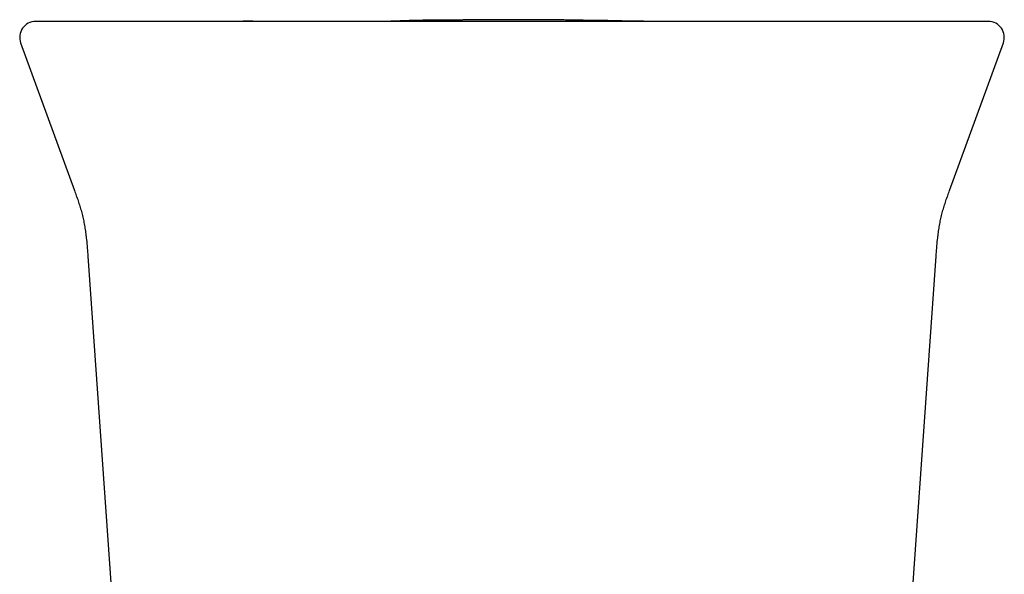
# Model space of a CAD drawing. Header units: millimetres. Extents: x 8 to 869, y 12 to 780.
# Tile 26 of 39: x 492 to 541, y 402 to 430. Entities that reach past the tile are written whole.
import ezdxf

# ---------------------------------------------------------------- set-up
doc = ezdxf.new("R2010")
doc.units = ezdxf.units.MM

msp = doc.modelspace()

# ---------------------------------------------------------------- linework, layer by layer
at = {"color": 7, "linetype": 'Continuous', "lineweight": 30}
for p, q in [((533.6, 429.928), (533.598, 429.928)), ((491.557, 428.855), (494.26, 421.428)), ((538.201, 421.428), (540.904, 428.855)), ((494.932, 418.128), (497.052, 387.808)), ((535.409, 387.808), (537.529, 418.128))]:
    msp.add_line(p, q, dxfattribs=at)
at = {"color": 7, "linetype": 'Continuous', "lineweight": 30, "flags": 128}
msp.add_lwpolyline([(538.706, 429.928), (538.686, 429.928), (538.669, 429.928), (538.666, 429.928), (538.665, 429.928), (538.664, 429.928), (538.664, 429.928), (538.664, 429.928), (538.664, 429.928), (538.664, 429.928), (538.664, 429.928), (538.664, 429.928), (538.664, 429.928), (538.664, 429.928), (538.664, 429.928), (538.664, 429.928), (538.663, 429.928), (538.663, 429.928), (538.663, 429.928)], dxfattribs=at)
at = {"color": 7, "linetype": 'Continuous', "lineweight": 30}
for centre, start, end in [((492.309, 429.128), 90, 200.0296), ((540.152, 429.128), 339.9696, 90)]:
    msp.add_arc(centre, 0.8, start, end, dxfattribs=at)
for points, knots in [([(493.305, 429.928), (493.247, 429.928), (493.131, 429.928), (492.977, 429.928), (492.839, 429.928), (492.716, 429.928), (492.61, 429.928), (492.519, 429.928), (492.447, 429.928), (492.391, 429.928), (492.35, 429.928), (492.323, 429.928), (492.309, 429.928), (492.31, 429.928), (492.311, 429.928)], [0, 0, 0, 0, 0.08971, 0.179353, 0.268945, 0.358501, 0.448033, 0.537559, 0.62709, 0.70918, 0.791298, 0.873457, 0.955667, 1, 1, 1, 1]), ([(502.233, 429.928), (502.107, 429.928), (501.856, 429.928), (501.482, 429.928), (501.111, 429.928), (500.743, 429.928), (500.381, 429.928), (500.027, 429.928), (499.679, 429.928), (499.337, 429.928), (498.998, 429.928), (498.663, 429.928), (498.332, 429.928), (498.009, 429.928), (497.692, 429.928), (497.385, 429.928), (497.087, 429.928), (496.8, 429.928), (496.522, 429.928), (496.252, 429.928), (495.991, 429.928), (495.738, 429.928), (495.496, 429.928), (495.264, 429.928), (495.046, 429.928), (494.841, 429.928), (494.648, 429.928), (494.467, 429.928), (494.296, 429.928), (494.136, 429.928), (493.987, 429.928), (493.851, 429.928), (493.727, 429.928), (493.616, 429.928), (493.519, 429.928), (493.434, 429.928), (493.362, 429.928), (493.324, 429.928), (493.305, 429.928)], [0, 0, 0, 0, 0.02816, 0.056259, 0.084332, 0.112412, 0.140499, 0.167999, 0.195436, 0.222846, 0.25026, 0.278291, 0.306222, 0.334091, 0.361934, 0.389951, 0.417529, 0.445032, 0.472497, 0.49996, 0.527896, 0.55585, 0.583863, 0.611974, 0.639974, 0.667308, 0.694683, 0.722137, 0.749702, 0.777594, 0.805498, 0.833447, 0.861477, 0.889579, 0.917151, 0.944724, 0.972329, 1, 1, 1, 1]), ([(496.311, 429.928), (496.142, 429.928), (495.741, 429.928), (495.181, 429.928), (494.79, 429.928), (494.633, 429.928)], [0, 0, 0, 0, 0.304173, 0.720366, 1, 1, 1, 1]), ([(530.228, 429.928), (529.812, 429.928), (528.98, 429.928), (527.73, 429.928), (526.48, 429.928), (525.228, 429.928), (523.975, 429.928), (522.721, 429.928), (521.5, 429.928), (520.314, 429.928), (519.161, 429.928), (518.007, 429.928), (516.853, 429.928), (515.698, 429.928), (514.544, 429.928), (513.39, 429.928), (512.237, 429.928), (511.085, 429.928), (509.935, 429.928), (508.785, 429.928), (507.658, 429.928), (506.554, 429.928), (505.472, 429.928), (504.391, 429.928), (503.312, 429.928), (502.593, 429.928), (502.233, 429.928)], [0, 0, 0, 0, 0.0448547, 0.0896765, 0.1344726, 0.1792502, 0.2240166, 0.2687792, 0.313545, 0.3545897, 0.3956488, 0.4367281, 0.4778331, 0.5189607, 0.5600653, 0.6011442, 0.6422031, 0.6832475, 0.7242831, 0.7653154, 0.8063501, 0.8450472, 0.883756, 0.9224813, 0.9612277, 1, 1, 1, 1]), ([(504.91, 429.931), (504.834, 429.931), (504.685, 429.932), (504.469, 429.933), (504.265, 429.934), (504.074, 429.935), (503.897, 429.936), (503.733, 429.936), (503.582, 429.937), (503.444, 429.937), (503.321, 429.937), (503.213, 429.938), (503.12, 429.938), (503.036, 429.938), (502.963, 429.938), (502.902, 429.938), (502.853, 429.938), (502.815, 429.939), (502.786, 429.939), (502.764, 429.939), (502.749, 429.939), (502.74, 429.939), (502.734, 429.939), (502.731, 429.939), (502.729, 429.939), (502.728, 429.939), (502.728, 429.939), (502.728, 429.939)], [0, 0, 0, 0, 0.105972, 0.205947, 0.299925, 0.38791, 0.469901, 0.544598, 0.61352, 0.67667, 0.734053, 0.781219, 0.823631, 0.861296, 0.894227, 0.922443, 0.942375, 0.959081, 0.972608, 0.980723, 0.987176, 0.99212, 0.994127, 0.995914, 0.997584, 0.999266, 1, 1, 1, 1]), ([(511.575, 429.935), (511.575, 429.935), (511.576, 429.935), (511.575, 429.935), (511.573, 429.935), (511.569, 429.935), (511.565, 429.935), (511.559, 429.935), (511.552, 429.935), (511.541, 429.935), (511.53, 429.935), (511.516, 429.935), (511.501, 429.935), (511.485, 429.935), (511.466, 429.935), (511.446, 429.934), (511.424, 429.934), (511.4, 429.934), (511.374, 429.934), (511.346, 429.934), (511.316, 429.934), (511.287, 429.933), (511.26, 429.933), (511.234, 429.933), (511.207, 429.933), (511.18, 429.933), (511.151, 429.933), (511.121, 429.933), (511.089, 429.933), (511.054, 429.932), (511.014, 429.932), (510.969, 429.932), (510.921, 429.932), (510.871, 429.932), (510.817, 429.932), (510.759, 429.932), (510.698, 429.931), (510.634, 429.931), (510.567, 429.931), (510.497, 429.931), (510.43, 429.931), (510.366, 429.931), (510.305, 429.931), (510.243, 429.93), (510.178, 429.93), (510.113, 429.93), (510.033, 429.93), (509.934, 429.93), (509.812, 429.93), (509.682, 429.93), (509.543, 429.93), (509.395, 429.93), (509.238, 429.93), (509.071, 429.929), (508.894, 429.929), (508.708, 429.929), (508.513, 429.929), (508.308, 429.929), (508.119, 429.929), (507.948, 429.929), (507.799, 429.929), (507.64, 429.929), (507.471, 429.929), (507.293, 429.929), (507.097, 429.929), (506.881, 429.929), (506.644, 429.929), (506.395, 429.929), (506.133, 429.928), (505.859, 429.928), (505.572, 429.928), (505.273, 429.928), (504.962, 429.928), (504.639, 429.928), (504.303, 429.928), (503.954, 429.928), (503.669, 429.928), (503.498, 429.928), (503.45, 429.928)], [0, 0, 0, 0, 0.005173, 0.017044, 0.02913, 0.041432, 0.05395, 0.066521, 0.083669, 0.100345, 0.116551, 0.132287, 0.147553, 0.162349, 0.176676, 0.190534, 0.204549, 0.218051, 0.23104, 0.243518, 0.255484, 0.26694, 0.275198, 0.28317, 0.290857, 0.298259, 0.305378, 0.312213, 0.318819, 0.325637, 0.334651, 0.344159, 0.354159, 0.364653, 0.375639, 0.38783, 0.400576, 0.413877, 0.427733, 0.442143, 0.457108, 0.469255, 0.481745, 0.494577, 0.507752, 0.521268, 0.534861, 0.555388, 0.575584, 0.595458, 0.615018, 0.634272, 0.653229, 0.671898, 0.690515, 0.708858, 0.726938, 0.744767, 0.762355, 0.773748, 0.785059, 0.796348, 0.807637, 0.818939, 0.830268, 0.843191, 0.856186, 0.869274, 0.882472, 0.895799, 0.909274, 0.922914, 0.936736, 0.950756, 0.964989, 0.979452, 0.994157, 1, 1, 1, 1]), ([(522.116, 429.943), (522.103, 429.943), (522.067, 429.944), (522.008, 429.947), (521.94, 429.949), (521.874, 429.951), (521.809, 429.953), (521.722, 429.956), (521.617, 429.959), (521.495, 429.962), (521.384, 429.965), (521.274, 429.967), (521.171, 429.969), (521.077, 429.971), (520.993, 429.972), (520.907, 429.973), (520.833, 429.974), (520.775, 429.975), (520.736, 429.975), (520.706, 429.976), (520.681, 429.976), (520.657, 429.976), (520.633, 429.976), (520.605, 429.977), (520.576, 429.977), (520.545, 429.977), (520.503, 429.977), (520.449, 429.978), (520.365, 429.978), (520.262, 429.979), (520.166, 429.98), (520.1, 429.981), (520.068, 429.982), (520.042, 429.983), (520.021, 429.983), (520.003, 429.983), (519.989, 429.984), (519.976, 429.984), (519.961, 429.984), (519.947, 429.984), (519.932, 429.985), (519.914, 429.985), (519.892, 429.986), (519.867, 429.986), (519.841, 429.987), (519.813, 429.988), (519.786, 429.988), (519.755, 429.989), (519.713, 429.99), (519.662, 429.991), (519.602, 429.992), (519.533, 429.993), (519.455, 429.995), (519.367, 429.997), (519.271, 429.998), (519.165, 430), (519.044, 430.002), (518.908, 430.004), (518.753, 430.006), (518.587, 430.009), (518.409, 430.011), (518.219, 430.013), (518.017, 430.014), (517.805, 430.016), (517.583, 430.018), (517.357, 430.019), (517.13, 430.02), (516.907, 430.021), (516.691, 430.021), (516.481, 430.021), (516.276, 430.021), (516.061, 430.021), (515.838, 430.021), (515.606, 430.02), (515.384, 430.019), (515.171, 430.018), (514.97, 430.016), (514.783, 430.015), (514.607, 430.014), (514.453, 430.012), (514.317, 430.011), (514.201, 430.01), (514.089, 430.009), (513.981, 430.007), (513.877, 430.006), (513.778, 430.005), (513.682, 430.004), (513.595, 430.004), (513.515, 430.003), (513.442, 430.002), (513.372, 430.002), (513.313, 430.001), (513.266, 430.001), (513.228, 430.001), (513.192, 430.001), (513.159, 430), (513.13, 430), (513.105, 430), (513.083, 430), (513.064, 429.999), (513.046, 429.999), (513.03, 429.999), (513.01, 429.999), (512.984, 429.999), (512.948, 429.998), (512.903, 429.998), (512.849, 429.998), (512.765, 429.997), (512.654, 429.996), (512.526, 429.995), (512.404, 429.994), (512.287, 429.994), (512.177, 429.993), (512.084, 429.992), (512.007, 429.991), (511.945, 429.991), (511.886, 429.99), (511.832, 429.989), (511.781, 429.989), (511.735, 429.988), (511.692, 429.987), (511.64, 429.986), (511.573, 429.985), (511.488, 429.984), (511.389, 429.981), (511.285, 429.979), (511.176, 429.976), (511.048, 429.972), (510.906, 429.968), (510.754, 429.962), (510.606, 429.957), (510.484, 429.952), (510.386, 429.948), (510.307, 429.944), (510.229, 429.941), (510.154, 429.938), (510.081, 429.935), (510.015, 429.932), (509.969, 429.931), (509.946, 429.93), (509.943, 429.93)], [0, 0, 0, 0, 0.002349, 0.00673, 0.011032, 0.015263, 0.019432, 0.023548, 0.03219, 0.040728, 0.049257, 0.057794, 0.066306, 0.072262, 0.078222, 0.084194, 0.090143, 0.093416, 0.096131, 0.098289, 0.099919, 0.101615, 0.104317, 0.107679, 0.11173, 0.116485, 0.121956, 0.13356, 0.14539, 0.164749, 0.184692, 0.190618, 0.195721, 0.200004, 0.203465, 0.206107, 0.208847, 0.211555, 0.214406, 0.217398, 0.220533, 0.22381, 0.229103, 0.23473, 0.240691, 0.246986, 0.253616, 0.260399, 0.267097, 0.273731, 0.280402, 0.287168, 0.294087, 0.301214, 0.308597, 0.316281, 0.324305, 0.333936, 0.3441, 0.354837, 0.366177, 0.37815, 0.390776, 0.404078, 0.417784, 0.432087, 0.446209, 0.459956, 0.47333, 0.486335, 0.498973, 0.511249, 0.526174, 0.540541, 0.55436, 0.567643, 0.580402, 0.592014, 0.603183, 0.613922, 0.621739, 0.62955, 0.637447, 0.6455, 0.653773, 0.662329, 0.67122, 0.680496, 0.688993, 0.697846, 0.707077, 0.716705, 0.72297, 0.729116, 0.734743, 0.739848, 0.74443, 0.74785, 0.750909, 0.753606, 0.755944, 0.757923, 0.759875, 0.762439, 0.765749, 0.769809, 0.774621, 0.780189, 0.791844, 0.803232, 0.814292, 0.825029, 0.835448, 0.845552, 0.852183, 0.858555, 0.86432, 0.869462, 0.873986, 0.877904, 0.88123, 0.884544, 0.889119, 0.895347, 0.902102, 0.909092, 0.916323, 0.923795, 0.93416, 0.94452, 0.954914, 0.965379, 0.971233, 0.976761, 0.981995, 0.986977, 0.99148, 0.995789, 0.999329, 1, 1, 1, 1]), ([(527.928, 429.928), (527.922, 429.928), (527.905, 429.928), (527.876, 429.928), (527.841, 429.928), (527.804, 429.928), (527.767, 429.928), (527.729, 429.929), (527.692, 429.929), (527.655, 429.929), (527.618, 429.929), (527.579, 429.929), (527.54, 429.929), (527.5, 429.929), (527.459, 429.929), (527.417, 429.929), (527.375, 429.929), (527.332, 429.929), (527.288, 429.929), (527.243, 429.929), (527.2, 429.929), (527.156, 429.929), (527.111, 429.929), (527.066, 429.929), (527.018, 429.93), (526.966, 429.93), (526.911, 429.93), (526.855, 429.93), (526.799, 429.93), (526.741, 429.93), (526.682, 429.93), (526.624, 429.93), (526.566, 429.93), (526.51, 429.931), (526.453, 429.931), (526.395, 429.931), (526.336, 429.931), (526.276, 429.931), (526.216, 429.931), (526.155, 429.931), (526.093, 429.932), (526.03, 429.932), (525.966, 429.932), (525.903, 429.932), (525.84, 429.932), (525.778, 429.932), (525.715, 429.932), (525.652, 429.932), (525.584, 429.932), (525.513, 429.933), (525.436, 429.933), (525.359, 429.933), (525.281, 429.933), (525.202, 429.933), (525.122, 429.933), (525.043, 429.933), (524.964, 429.933), (524.887, 429.934), (524.812, 429.934), (524.738, 429.934), (524.664, 429.934), (524.528, 429.934), (524.334, 429.934), (524.083, 429.935), (523.887, 429.935), (523.745, 429.935), (523.655, 429.936), (523.562, 429.936), (523.474, 429.936), (523.391, 429.936), (523.311, 429.936), (523.235, 429.936), (523.162, 429.937), (523.092, 429.937), (523.024, 429.937), (522.959, 429.937), (522.898, 429.937), (522.839, 429.938), (522.784, 429.938), (522.732, 429.938), (522.684, 429.938), (522.638, 429.939), (522.597, 429.939), (522.559, 429.939), (522.524, 429.94), (522.497, 429.94), (522.475, 429.94), (522.459, 429.94), (522.444, 429.94), (522.427, 429.941), (522.411, 429.941), (522.395, 429.941), (522.378, 429.941), (522.362, 429.941), (522.345, 429.941), (522.329, 429.941), (522.312, 429.941), (522.295, 429.942), (522.279, 429.942), (522.262, 429.942), (522.245, 429.942), (522.229, 429.942), (522.212, 429.942), (522.195, 429.942), (522.181, 429.942), (522.167, 429.942), (522.157, 429.942), (522.149, 429.942), (522.14, 429.942), (522.13, 429.943), (522.119, 429.943), (522.108, 429.943), (522.097, 429.943), (522.087, 429.943), (522.076, 429.943), (522.065, 429.943), (522.055, 429.943), (522.046, 429.943), (522.037, 429.943), (522.029, 429.943), (522.022, 429.943), (522.014, 429.943), (522.005, 429.943), (521.995, 429.943), (521.983, 429.943), (521.97, 429.943), (521.955, 429.943), (521.94, 429.943), (521.924, 429.943), (521.906, 429.944), (521.888, 429.944), (521.87, 429.944), (521.851, 429.944), (521.834, 429.944), (521.818, 429.945), (521.803, 429.945), (521.784, 429.945), (521.76, 429.945), (521.699, 429.946), (521.608, 429.948), (521.49, 429.949), (521.395, 429.951), (521.317, 429.952), (521.258, 429.953), (521.198, 429.954), (521.148, 429.955), (521.106, 429.956), (521.073, 429.956), (521.047, 429.957), (521.03, 429.957), (521.021, 429.957), (521.021, 429.957), (521.021, 429.957)], [0, 0, 0, 0, 0.0113519, 0.033314, 0.054889, 0.076077, 0.096878, 0.1172921, 0.1356652, 0.1537134, 0.1714367, 0.1888352, 0.205909, 0.2226581, 0.2390827, 0.2551829, 0.2709587, 0.2864103, 0.3015377, 0.3163412, 0.3300021, 0.3433752, 0.3564606, 0.3692585, 0.381769, 0.3958855, 0.4096178, 0.4229661, 0.4359306, 0.4485118, 0.46071, 0.4725256, 0.4830209, 0.4931953, 0.5030494, 0.5125836, 0.5217984, 0.5306943, 0.539272, 0.547532, 0.5554752, 0.5631025, 0.5704147, 0.577413, 0.583725, 0.5897602, 0.59552, 0.6010059, 0.6062198, 0.6119158, 0.6172543, 0.6222402, 0.6268792, 0.6311786, 0.6351475, 0.6387974, 0.6418756, 0.6448055, 0.6477192, 0.6506175, 0.6535006, 0.6563683, 0.6664851, 0.6764069, 0.6861338, 0.6897965, 0.6934307, 0.6970457, 0.7008408, 0.704914, 0.709201, 0.7137848, 0.7186759, 0.7238829, 0.7295163, 0.7354907, 0.7418114, 0.7484828, 0.7555086, 0.7627571, 0.7703532, 0.7782992, 0.7865971, 0.7948104, 0.8033444, 0.8122003, 0.8175701, 0.8230523, 0.8284872, 0.8336362, 0.838593, 0.8432499, 0.8476068, 0.8516642, 0.8554221, 0.8588809, 0.862041, 0.8648875, 0.86744, 0.8696992, 0.8716668, 0.8733447, 0.8747365, 0.8758482, 0.8766921, 0.8770221, 0.8773604, 0.8778567, 0.8785299, 0.879712, 0.8812245, 0.8830703, 0.8852507, 0.8877668, 0.890619, 0.8938079, 0.8973336, 0.9011964, 0.9043261, 0.9076469, 0.9111589, 0.9147705, 0.9182204, 0.9224693, 0.9264137, 0.930054, 0.9336177, 0.9368339, 0.9397041, 0.94223, 0.9444144, 0.9461719, 0.9476328, 0.9488072, 0.9493511, 0.9498762, 0.9506113, 0.9515783, 0.9527713, 0.9579013, 0.9627584, 0.9678806, 0.9705693, 0.9733269, 0.976167, 0.9791483, 0.982302, 0.9856521, 0.9892188, 0.9930189, 0.9970661, 1, 1, 1, 1]), ([(526.209, 429.933), (526.209, 429.933), (526.209, 429.932), (526.198, 429.932), (526.182, 429.931), (526.16, 429.931), (526.131, 429.93), (526.097, 429.929), (526.076, 429.928), (526.066, 429.928)], [0, 0, 0, 0, 0.146795, 0.288972, 0.432935, 0.578797, 0.726666, 0.876475, 1, 1, 1, 1]), ([(539.156, 429.928), (539.137, 429.928), (539.098, 429.928), (539.024, 429.928), (538.937, 429.928), (538.838, 429.928), (538.726, 429.928), (538.603, 429.928), (538.469, 429.928), (538.322, 429.928), (538.163, 429.928), (537.991, 429.928), (537.806, 429.928), (537.609, 429.928), (537.401, 429.928), (537.182, 429.928), (536.953, 429.928), (536.714, 429.928), (536.465, 429.928), (536.205, 429.928), (535.934, 429.928), (535.651, 429.928), (535.358, 429.928), (535.056, 429.928), (534.748, 429.928), (534.436, 429.928), (534.118, 429.928), (533.793, 429.928), (533.459, 429.928), (533.118, 429.928), (532.769, 429.928), (532.415, 429.928), (532.056, 429.928), (531.694, 429.928), (531.331, 429.928), (530.966, 429.928), (530.599, 429.928), (530.351, 429.928), (530.228, 429.928)], [0, 0, 0, 0, 0.02816, 0.05626, 0.084335, 0.11242, 0.140512, 0.168017, 0.195461, 0.222877, 0.250298, 0.278336, 0.306274, 0.334149, 0.361998, 0.390021, 0.417604, 0.44511, 0.472576, 0.50004, 0.527975, 0.555928, 0.583938, 0.612044, 0.640038, 0.667366, 0.694736, 0.722182, 0.74974, 0.777625, 0.805522, 0.833465, 0.861489, 0.889586, 0.917154, 0.944724, 0.972328, 1, 1, 1, 1]), ([(540.15, 429.928), (540.151, 429.928), (540.152, 429.928), (540.14, 429.928), (540.114, 429.928), (540.074, 429.928), (540.021, 429.928), (539.954, 429.928), (539.874, 429.928), (539.782, 429.928), (539.68, 429.928), (539.567, 429.928), (539.443, 429.928), (539.307, 429.928), (539.206, 429.928), (539.156, 429.928)], [0, 0, 0, 0, 0.037922, 0.120131, 0.202289, 0.284407, 0.366495, 0.448566, 0.530631, 0.6127, 0.690094, 0.767512, 0.844963, 0.922455, 1, 1, 1, 1]), ([(494.26, 421.428), (494.291, 421.343), (494.353, 421.171), (494.444, 420.911), (494.53, 420.646), (494.609, 420.376), (494.679, 420.101), (494.739, 419.822), (494.79, 419.539), (494.831, 419.255), (494.869, 418.921), (494.902, 418.545), (494.922, 418.265), (494.932, 418.128)], [0, 0, 0, 0, 0.08058, 0.162049, 0.244332, 0.327388, 0.411218, 0.495711, 0.580608, 0.665661, 0.75076, 0.878454, 1, 1, 1, 1]), ([(537.529, 418.128), (537.539, 418.265), (537.558, 418.545), (537.592, 418.921), (537.63, 419.255), (537.671, 419.539), (537.722, 419.822), (537.782, 420.101), (537.852, 420.376), (537.931, 420.646), (538.017, 420.911), (538.108, 421.171), (538.17, 421.343), (538.201, 421.428)], [0, 0, 0, 0, 0.121547, 0.249241, 0.334339, 0.419392, 0.504289, 0.588782, 0.672612, 0.755668, 0.837951, 0.91942, 1, 1, 1, 1])]:
    msp.add_open_spline(points, degree=3, knots=knots, dxfattribs=at)

doc.saveas('drawing.dxf')
